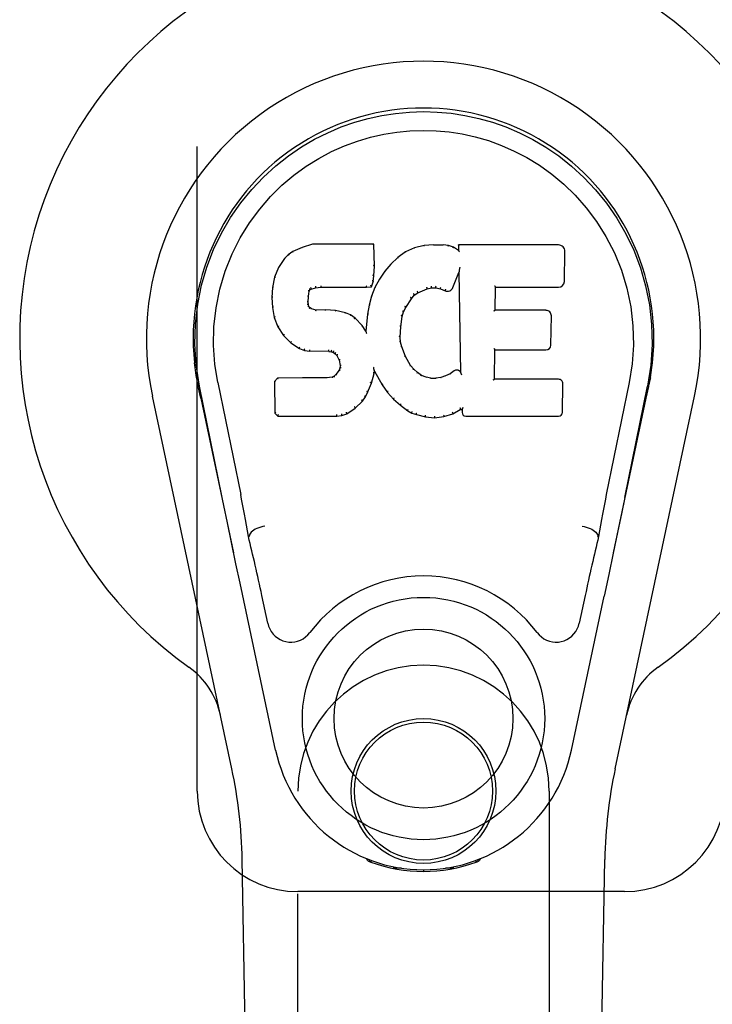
# Model space of a CAD drawing. Header units: inches. Extents: x 0 to 291, y 0 to 188.
# Tile 80 of 113: x 113.58 to 115.3, y 91.38 to 93.83. Entities that reach past the tile are written whole.
import ezdxf

# ---------------------------------------------------------------- set-up
doc = ezdxf.new("R2010")
doc.units = ezdxf.units.IN
doc.header["$LTSCALE"] = 16.018896
doc.header["$MEASUREMENT"] = 0
doc.linetypes.add('HIDDEN', pattern=[0.2, 0.1, -0.1])
doc.layers.add('RIGHT_OR_MAIN_DOOR_ASSEMBLY', color=7, linetype='CONTINUOUS')

msp = doc.modelspace()

# ---------------------------------------------------------------- linework, layer by layer
at = {"layer": 'RIGHT_OR_MAIN_DOOR_ASSEMBLY', "color": 8, "linetype": 'HIDDEN'}
for p, q in [((114.0189, 91.9117), (114.0189, 94.1617)), ((114.2689, 90.0542), (114.2689, 91.9117)), ((114.8939, 91.9117), (114.8939, 90.0542)), ((115.0814, 91.6617), (114.2689, 91.6617))]:
    msp.add_line(p, q, dxfattribs=at)
at = {"layer": 'RIGHT_OR_MAIN_DOOR_ASSEMBLY', "color": 7, "linetype": 'Continuous'}
for p, q in [((114.3053, 93.2712), (114.2796, 93.263)), ((114.4582, 93.2712), (114.3053, 93.2712)), ((114.3054, 93.2706), (114.3053, 93.2712)), ((114.4576, 93.2706), (114.4582, 93.2712)), ((114.4594, 93.2164), (114.4582, 93.2712)), ((114.6065, 93.2697), (114.5829, 93.2674)), ((114.6065, 93.2697), (114.6305, 93.2693)), ((114.6065, 93.2691), (114.6065, 93.2697)), ((114.6066, 93.2685), (114.6065, 93.2691)), ((114.6434, 93.2673), (114.6305, 93.2693)), ((114.6305, 93.2687), (114.6305, 93.2693)), ((114.9168, 93.2691), (114.6681, 93.2691)), ((114.6687, 93.2685), (114.6681, 93.2691)), ((114.6681, 93.2691), (114.6683, 93.2551)), ((114.2453, 93.2447), (114.2354, 93.2351)), ((114.2564, 93.2524), (114.2453, 93.2447)), ((114.2457, 93.2442), (114.2453, 93.2447)), ((114.2796, 93.263), (114.2564, 93.2524)), ((114.2568, 93.2518), (114.2564, 93.2524)), ((114.2798, 93.2624), (114.2796, 93.263)), ((114.5369, 93.252), (114.5172, 93.2377)), ((114.5593, 93.262), (114.5369, 93.252)), ((114.5372, 93.2515), (114.5369, 93.252)), ((114.5829, 93.2674), (114.5593, 93.262)), ((114.5595, 93.2614), (114.5593, 93.262)), ((114.583, 93.2668), (114.5829, 93.2674)), ((114.6432, 93.2667), (114.6434, 93.2673)), ((114.6562, 93.2631), (114.6434, 93.2673)), ((114.656, 93.2625), (114.6562, 93.2631)), ((114.6683, 93.2551), (114.6562, 93.2631)), ((114.6683, 93.2551), (114.6689, 93.254)), ((114.9316, 93.1784), (114.9329, 93.2527)), ((114.2354, 93.2351), (114.2207, 93.2133)), ((114.2359, 93.2347), (114.2354, 93.2351)), ((114.5001, 93.2214), (114.4849, 93.2036)), ((114.5172, 93.2377), (114.5001, 93.2214)), ((114.5006, 93.2209), (114.5001, 93.2214)), ((114.5176, 93.2372), (114.5172, 93.2377)), ((114.2207, 93.2133), (114.211, 93.1887)), ((114.2212, 93.213), (114.2207, 93.2133)), ((114.4581, 93.192), (114.4594, 93.2164)), ((114.4588, 93.2164), (114.4594, 93.2164)), ((114.4849, 93.2036), (114.4716, 93.1843)), ((114.4854, 93.2032), (114.4849, 93.2036)), ((114.6544, 93.1633), (114.6693, 93.2002)), ((114.6698, 93.203), (114.6693, 93.2002)), ((114.6693, 93.2002), (114.6736, 92.953)), ((114.67, 93.2049), (114.6699, 93.2044)), ((114.6701, 93.2056), (114.67, 93.2049)), ((114.6702, 93.2063), (114.6701, 93.2056)), ((114.6704, 93.2074), (114.6702, 93.2063)), ((114.6706, 93.2085), (114.6704, 93.2074)), ((114.6708, 93.2098), (114.6706, 93.2085)), ((114.6711, 93.2112), (114.6708, 93.2098)), ((114.6714, 93.213), (114.6711, 93.2112)), ((114.6716, 93.2142), (114.6714, 93.213)), ((114.211, 93.1887), (114.2059, 93.1636)), ((114.2115, 93.1885), (114.211, 93.1887)), ((114.452, 93.165), (114.4565, 93.1777)), ((114.4559, 93.1778), (114.4565, 93.1777)), ((114.4565, 93.1777), (114.4581, 93.192)), ((114.4575, 93.192), (114.4581, 93.192)), ((114.4716, 93.1843), (114.4605, 93.1636)), ((114.4721, 93.184), (114.4716, 93.1843)), ((114.2059, 93.1636), (114.2045, 93.1387)), ((114.2065, 93.1635), (114.2059, 93.1636)), ((114.2955, 93.1409), (114.2975, 93.154)), ((114.2969, 93.1541), (114.2975, 93.154)), ((114.2975, 93.154), (114.2991, 93.1573)), ((114.2987, 93.1576), (114.2991, 93.1573)), ((114.2991, 93.1573), (114.3017, 93.1594)), ((114.3014, 93.1599), (114.3017, 93.1594)), ((114.3017, 93.1594), (114.313, 93.1628)), ((114.3129, 93.1634), (114.313, 93.1628)), ((114.313, 93.1628), (114.3264, 93.1639)), ((114.3263, 93.1678), (114.3264, 93.1664)), ((114.3264, 93.1644), (114.3264, 93.1639)), ((114.3264, 93.1639), (114.4393, 93.1639)), ((114.4393, 93.1664), (114.4392, 93.1678)), ((114.4393, 93.1639), (114.452, 93.165)), ((114.4393, 93.1644), (114.4393, 93.1639)), ((114.4516, 93.1655), (114.452, 93.165)), ((114.4605, 93.1636), (114.4519, 93.1418)), ((114.4611, 93.1634), (114.4605, 93.1636)), ((114.5584, 93.1442), (114.5672, 93.1501)), ((114.5669, 93.1506), (114.5672, 93.1501)), ((114.5672, 93.1501), (114.5906, 93.1599)), ((114.5904, 93.1604), (114.5906, 93.1599)), ((114.5906, 93.1599), (114.6013, 93.1626)), ((114.6013, 93.1631), (114.6013, 93.1626)), ((114.6013, 93.1626), (114.6122, 93.1624)), ((114.6123, 93.163), (114.6122, 93.1624)), ((114.6122, 93.1624), (114.6236, 93.1598)), ((114.6238, 93.1603), (114.6236, 93.1598)), ((114.6236, 93.1598), (114.6353, 93.1553)), ((114.6355, 93.1558), (114.6353, 93.1553)), ((114.7592, 93.1066), (114.7602, 93.1638)), ((114.7596, 93.1644), (114.7602, 93.1638)), ((114.7602, 93.1638), (114.9168, 93.1638)), ((114.2051, 93.1387), (114.2045, 93.1387)), ((114.2045, 93.1387), (114.2057, 93.1137)), ((114.2941, 93.127), (114.2947, 93.127)), ((114.2947, 93.127), (114.2955, 93.1409)), ((114.2951, 93.121), (114.2947, 93.127)), ((114.2949, 93.141), (114.2955, 93.1409)), ((114.4519, 93.1418), (114.446, 93.1193)), ((114.4525, 93.1416), (114.4519, 93.1418)), ((114.5373, 93.1133), (114.5513, 93.1355)), ((114.5508, 93.1358), (114.5513, 93.1355)), ((114.5513, 93.1355), (114.5584, 93.1442)), ((114.558, 93.1446), (114.5584, 93.1442)), ((114.2063, 93.1137), (114.2057, 93.1137)), ((114.2057, 93.1137), (114.2103, 93.0888)), ((114.2945, 93.1209), (114.2951, 93.121)), ((114.2965, 93.1164), (114.2951, 93.121)), ((114.2959, 93.1161), (114.2965, 93.1164)), ((114.2992, 93.1127), (114.2965, 93.1164)), ((114.2987, 93.1122), (114.2992, 93.1127)), ((114.3029, 93.11), (114.2992, 93.1127)), ((114.3026, 93.1094), (114.3029, 93.11)), ((114.3144, 93.1067), (114.3029, 93.11)), ((114.3143, 93.1061), (114.3144, 93.1067)), ((114.3374, 93.1075), (114.3144, 93.1067)), ((114.3624, 93.1062), (114.3374, 93.1075)), ((114.3374, 93.1069), (114.3374, 93.1075)), ((114.3374, 93.1063), (114.3374, 93.1069)), ((114.3623, 93.1055), (114.3624, 93.1062)), ((114.3875, 93.1006), (114.3624, 93.1062)), ((114.3873, 93.1), (114.3875, 93.1006)), ((114.4, 93.095), (114.3875, 93.1006)), ((114.446, 93.1193), (114.4421, 93.0966)), ((114.4466, 93.1192), (114.446, 93.1193)), ((114.5283, 93.0915), (114.5319, 93.1026)), ((114.5313, 93.1029), (114.5319, 93.1026)), ((114.5319, 93.1026), (114.5373, 93.1133)), ((114.5368, 93.1136), (114.5373, 93.1133)), ((114.7586, 93.106), (114.7592, 93.1066)), ((114.8859, 93.1066), (114.7592, 93.1066)), ((114.2109, 93.0889), (114.2103, 93.0888)), ((114.2103, 93.0888), (114.2196, 93.0651)), ((114.3997, 93.0944), (114.4, 93.095)), ((114.4111, 93.0871), (114.4, 93.095)), ((114.4107, 93.0866), (114.4111, 93.0871)), ((114.4293, 93.0689), (114.4111, 93.0871)), ((114.4421, 93.0966), (114.4384, 93.0544)), ((114.4427, 93.0965), (114.4421, 93.0966)), ((114.5248, 93.0659), (114.5283, 93.0915)), ((114.5277, 93.0917), (114.5283, 93.0915)), ((114.8979, 93.0199), (114.8992, 93.093)), ((114.2202, 93.0653), (114.2196, 93.0651)), ((114.2196, 93.0651), (114.2336, 93.0437)), ((114.4288, 93.0685), (114.4293, 93.0689)), ((114.4384, 93.0544), (114.4293, 93.0689)), ((114.4389, 93.0525), (114.4384, 93.0544)), ((114.5236, 93.0399), (114.5248, 93.0659)), ((114.5242, 93.066), (114.5248, 93.0659)), ((114.2341, 93.0441), (114.2336, 93.0437)), ((114.2336, 93.0437), (114.2514, 93.0254)), ((114.2518, 93.0258), (114.2514, 93.0254)), ((114.2514, 93.0254), (114.2728, 93.0115)), ((114.523, 93.0399), (114.5236, 93.0399)), ((114.5246, 93.0277), (114.5236, 93.0399)), ((114.524, 93.0276), (114.5246, 93.0277)), ((114.5273, 93.0159), (114.5246, 93.0277)), ((114.273, 93.012), (114.2728, 93.0115)), ((114.2728, 93.0115), (114.2854, 93.0069)), ((114.2856, 93.0074), (114.2854, 93.0069)), ((114.2854, 93.0069), (114.2984, 93.0047)), ((114.2984, 93.0053), (114.2984, 93.0047)), ((114.3461, 93.0042), (114.2984, 93.0047)), ((114.3462, 93.0048), (114.3461, 93.0042)), ((114.3461, 93.0042), (114.3525, 93.0036)), ((114.3526, 93.0042), (114.3525, 93.0036)), ((114.3525, 93.0036), (114.3576, 93.0019)), ((114.3579, 93.0024), (114.3576, 93.0019)), ((114.3576, 93.0019), (114.3621, 92.9986)), ((114.3625, 92.999), (114.3621, 92.9986)), ((114.5267, 93.0157), (114.5273, 93.0159)), ((114.5367, 92.9919), (114.5273, 93.0159)), ((114.7575, 92.935), (114.7587, 93.008)), ((114.7582, 93.0086), (114.7587, 93.008)), ((114.7587, 93.008), (114.8859, 93.008)), ((114.3621, 92.9986), (114.366, 92.994)), ((114.3665, 92.9943), (114.366, 92.994)), ((114.366, 92.994), (114.3719, 92.9823)), ((114.3724, 92.9824), (114.3719, 92.9823)), ((114.3719, 92.9823), (114.3742, 92.969)), ((114.5361, 92.9916), (114.5367, 92.9919)), ((114.5491, 92.9695), (114.5367, 92.9919)), ((114.3719, 92.9579), (114.3637, 92.9469)), ((114.3737, 92.9631), (114.3719, 92.9579)), ((114.3724, 92.9576), (114.3719, 92.9579)), ((114.3742, 92.969), (114.3737, 92.9631)), ((114.3743, 92.963), (114.3737, 92.9631)), ((114.3748, 92.969), (114.3742, 92.969)), ((114.4575, 92.9641), (114.4573, 92.9651)), ((114.4577, 92.9634), (114.4575, 92.9641)), ((114.4578, 92.9627), (114.4577, 92.9634)), ((114.458, 92.9621), (114.4578, 92.9627)), ((114.4581, 92.9615), (114.458, 92.9621)), ((114.4582, 92.9609), (114.4581, 92.9615)), ((114.4583, 92.9601), (114.4582, 92.9609)), ((114.4586, 92.9493), (114.4592, 92.9553)), ((114.4592, 92.9553), (114.4587, 92.9572)), ((114.4592, 92.9553), (114.4783, 92.9213)), ((114.5486, 92.9692), (114.5491, 92.9695)), ((114.557, 92.9602), (114.5491, 92.9695)), ((114.5565, 92.9598), (114.557, 92.9602)), ((114.5663, 92.9518), (114.557, 92.9602)), ((114.5659, 92.9513), (114.5663, 92.9518)), ((114.5765, 92.9449), (114.5663, 92.9518)), ((114.658, 92.9559), (114.6476, 92.9487)), ((114.6583, 92.9554), (114.658, 92.9559)), ((114.6736, 92.953), (114.6736, 92.9529)), ((114.6742, 92.9509), (114.6736, 92.9529)), ((114.0174, 92.9388), (114.0188, 92.9317)), ((114.0202, 92.9237), (114.0196, 92.9267)), ((114.0699, 92.9274), (114.1269, 92.6484)), ((114.2186, 92.9381), (114.2106, 92.93)), ((114.2112, 92.9298), (114.2106, 92.93)), ((114.2106, 92.93), (114.212, 92.8507)), ((114.2803, 92.9387), (114.2186, 92.9381)), ((114.2189, 92.9375), (114.2186, 92.9381)), ((114.341, 92.939), (114.2803, 92.9387)), ((114.2803, 92.938), (114.2803, 92.9387)), ((114.2803, 92.938), (114.2804, 92.9375)), ((114.3547, 92.9401), (114.341, 92.939)), ((114.341, 92.9383), (114.341, 92.939)), ((114.341, 92.9383), (114.3411, 92.9378)), ((114.3591, 92.9425), (114.3547, 92.9401)), ((114.3548, 92.9394), (114.3547, 92.9401)), ((114.3637, 92.9469), (114.3591, 92.9425)), ((114.3595, 92.942), (114.3591, 92.9425)), ((114.3641, 92.9465), (114.3637, 92.9469)), ((114.4425, 92.9026), (114.4518, 92.9254)), ((114.4512, 92.9256), (114.4518, 92.9254)), ((114.4518, 92.9254), (114.4586, 92.9493)), ((114.4581, 92.9494), (114.4586, 92.9493)), ((114.5762, 92.9444), (114.5765, 92.9449)), ((114.5877, 92.9405), (114.5765, 92.9449)), ((114.5875, 92.9399), (114.5877, 92.9405)), ((114.5998, 92.9383), (114.5877, 92.9405)), ((114.5998, 92.9383), (114.6122, 92.9378)), ((114.5998, 92.9377), (114.5998, 92.9383)), ((114.6243, 92.9397), (114.6122, 92.9378)), ((114.6123, 92.9372), (114.6122, 92.9378)), ((114.6124, 92.9366), (114.6123, 92.9372)), ((114.6363, 92.9435), (114.6243, 92.9397)), ((114.6245, 92.939), (114.6243, 92.9397)), ((114.6476, 92.9487), (114.6363, 92.9435)), ((114.6365, 92.9429), (114.6363, 92.9435)), ((114.6479, 92.9482), (114.6476, 92.9487)), ((114.6763, 92.9454), (114.6756, 92.9476)), ((114.7568, 92.9344), (114.7575, 92.935)), ((114.9174, 92.935), (114.7575, 92.935)), ((115.0929, 92.9274), (115.0359, 92.6484)), ((115.1425, 92.9229), (115.143, 92.9255)), ((115.143, 92.9255), (115.1445, 92.9339)), ((115.1454, 92.9389), (115.144, 92.9317)), ((115.1445, 92.9339), (115.1455, 92.9389)), ((114.0208, 92.9206), (114.0202, 92.9237)), ((114.0214, 92.9174), (114.0208, 92.9206)), ((114.0275, 92.8882), (114.0214, 92.9174)), ((114.0809, 92.6413), (114.0244, 92.9182)), ((114.4368, 92.8914), (114.4425, 92.9026)), ((114.442, 92.9028), (114.4425, 92.9026)), ((114.4788, 92.9216), (114.4783, 92.9213)), ((114.4783, 92.9213), (114.4915, 92.9025)), ((114.492, 92.9029), (114.4915, 92.9025)), ((114.4915, 92.9025), (114.5068, 92.8856)), ((114.9266, 92.8523), (114.9278, 92.9244)), ((115.0819, 92.6413), (115.1384, 92.9182)), ((115.1353, 92.8882), (115.1414, 92.9174)), ((115.1414, 92.9174), (115.1419, 92.9202)), ((115.1419, 92.9202), (115.1425, 92.9229)), ((114.1049, 91.9672), (113.9076, 92.8931)), ((114.0275, 92.8882), (114.1094, 92.5039)), ((114.4115, 92.8635), (114.4294, 92.8808)), ((114.429, 92.8812), (114.4294, 92.8808)), ((114.4294, 92.8808), (114.4368, 92.8914)), ((114.4363, 92.8917), (114.4368, 92.8914)), ((114.5072, 92.886), (114.5068, 92.8856)), ((114.5068, 92.8856), (114.5239, 92.8705)), ((115.0534, 92.5039), (115.1353, 92.8882)), ((115.0579, 91.9672), (115.2552, 92.8931)), ((114.3907, 92.8493), (114.4115, 92.8635)), ((114.4112, 92.864), (114.4115, 92.8635)), ((114.5242, 92.8709), (114.5239, 92.8705)), ((114.5239, 92.8705), (114.5421, 92.8565)), ((114.5424, 92.857), (114.5421, 92.8565)), ((114.5421, 92.8565), (114.5526, 92.8512)), ((114.6541, 92.8493), (114.6727, 92.8604)), ((114.6726, 92.861), (114.6727, 92.8604)), ((114.6727, 92.8604), (114.6771, 92.8604)), ((114.6776, 92.861), (114.6771, 92.8604)), ((114.6771, 92.8604), (114.6772, 92.8523)), ((114.2126, 92.851), (114.212, 92.8507)), ((114.212, 92.8507), (114.2196, 92.8433)), ((114.2198, 92.8439), (114.2196, 92.8433)), ((114.2196, 92.8433), (114.3658, 92.8433)), ((114.3657, 92.8459), (114.3656, 92.8473)), ((114.3657, 92.8439), (114.3658, 92.8433)), ((114.3658, 92.8433), (114.3785, 92.845)), ((114.3784, 92.8456), (114.3785, 92.845)), ((114.3785, 92.845), (114.3907, 92.8493)), ((114.3905, 92.8498), (114.3907, 92.8493)), ((114.5529, 92.8517), (114.5526, 92.8512)), ((114.5526, 92.8512), (114.5637, 92.8474)), ((114.5638, 92.8479), (114.5637, 92.8474)), ((114.5637, 92.8474), (114.586, 92.8418)), ((114.5861, 92.8423), (114.586, 92.8418)), ((114.586, 92.8418), (114.6088, 92.8392)), ((114.6088, 92.8431), (114.6088, 92.8397)), ((114.6088, 92.8392), (114.6319, 92.8424)), ((114.6088, 92.8397), (114.6088, 92.8392)), ((114.6318, 92.8429), (114.6319, 92.8424)), ((114.6319, 92.8424), (114.6541, 92.8493)), ((114.6539, 92.8498), (114.6541, 92.8493)), ((114.6863, 92.8433), (114.9174, 92.8433)), ((115.0819, 92.6412), (115.0735, 92.6006)), ((115.0735, 92.6006), (115.0639, 92.5541)), ((114.1041, 92.5291), (114.0939, 92.578)), ((114.148, 92.5446), (114.1459, 92.5442)), ((114.148, 92.5449), (114.148, 92.5446)), ((115.0148, 92.5446), (115.0148, 92.5449)), ((115.0148, 92.5446), (115.0169, 92.5442)), ((115.0639, 92.5541), (115.0532, 92.5033)), ((114.1151, 92.4768), (114.1041, 92.5291)), ((115.0532, 92.5033), (115.042, 92.45)), ((114.1254, 92.4282), (114.1151, 92.4768)), ((115.042, 92.45), (115.0306, 92.3962)), ((114.2137, 92.0135), (114.1254, 92.4282)), ((114.1941, 92.3287), (114.1794, 92.3978)), ((114.9491, 92.0135), (115.0306, 92.3962)), ((114.9834, 92.3978), (114.9687, 92.3287)), ((114.2029, 87.6023), (114.1306, 91.7416)), ((114.4427, 91.7383), (114.4399, 91.7439)), ((114.4462, 91.7414), (114.4461, 91.7368)), ((114.4498, 91.7383), (114.4501, 91.7353)), ((114.7127, 91.7353), (114.713, 91.7382)), ((114.7166, 91.7414), (114.7167, 91.7368)), ((114.7229, 91.7439), (114.7201, 91.7383)), ((114.9599, 87.6023), (115.0322, 91.7416)), ((114.5267, 91.7202), (114.5058, 91.7198)), ((114.5814, 91.7159), (114.5814, 91.7119)), ((114.657, 91.7198), (114.6361, 91.7202))]:
    msp.add_line(p, q, dxfattribs=at)
for points in [[(114.0244, 92.9181), (114.0162, 92.9708), (114.013, 93.0225), (114.0144, 93.0728), (114.02, 93.1215), (114.0296, 93.1687), (114.0429, 93.2141), (114.0595, 93.2573), (114.0792, 93.2983), (114.1018, 93.3371), (114.1269, 93.3734), (114.1543, 93.4071), (114.1835, 93.4379), (114.2141, 93.4658), (114.2457, 93.4907), (114.2779, 93.5126), (114.3106, 93.5317), (114.3434, 93.5481), (114.3766, 93.5622), (114.4103, 93.574), (114.4442, 93.5835), (114.4781, 93.5909), (114.5121, 93.5961), (114.5467, 93.5993), (114.5814, 93.6004)], [(114.5814, 93.6004), (114.6157, 93.5993), (114.65, 93.5962), (114.6844, 93.591), (114.7186, 93.5836), (114.7525, 93.574), (114.7861, 93.5622), (114.8197, 93.548), (114.8529, 93.5313), (114.8855, 93.5122), (114.9176, 93.4903), (114.9495, 93.4651), (114.9803, 93.4369), (115.0093, 93.4061), (115.0366, 93.3725), (115.0617, 93.336), (115.0842, 93.297), (115.104, 93.2557), (115.1205, 93.2123), (115.1335, 93.1673), (115.1429, 93.1205), (115.1485, 93.0718), (115.1498, 93.0216), (115.1465, 92.9702), (115.1384, 92.9181)], [(114.0699, 92.9274), (114.0627, 92.9731), (114.0595, 93.0192), (114.0605, 93.0659), (114.0657, 93.1126), (114.0752, 93.1589), (114.0886, 93.2039), (114.1057, 93.2466), (114.1259, 93.2869), (114.1489, 93.3241), (114.1741, 93.3583), (114.201, 93.3893), (114.2294, 93.4173), (114.259, 93.4424), (114.2896, 93.4646), (114.3209, 93.4842), (114.3527, 93.5011), (114.3848, 93.5154), (114.4172, 93.5273), (114.4498, 93.537), (114.4825, 93.5444), (114.5151, 93.5496), (114.5477, 93.5527), (114.5803, 93.5538), (114.6128, 93.5529), (114.6453, 93.5499), (114.6777, 93.5449), (114.7102, 93.5377), (114.7427, 93.5283), (114.775, 93.5166), (114.807, 93.5025), (114.8386, 93.4861), (114.8697, 93.467), (114.9003, 93.4451), (114.9301, 93.4202), (114.9588, 93.3925), (114.986, 93.3616), (115.0116, 93.3275), (115.035, 93.2902), (115.0558, 93.2496), (115.0734, 93.2064), (115.087, 93.1615), (115.0967, 93.1151)], [(114.3054, 93.2706), (114.3055, 93.2706), (114.3055, 93.2705), (114.3056, 93.2704), (114.3056, 93.2703), (114.3057, 93.2702), (114.3057, 93.27)], [(114.4571, 93.2706), (114.4569, 93.2706), (114.4567, 93.2705), (114.4564, 93.2704), (114.4562, 93.2703), (114.456, 93.2702), (114.4557, 93.27)], [(114.6303, 93.2681), (114.6303, 93.2682), (114.6303, 93.2684), (114.6304, 93.2685), (114.6304, 93.2686), (114.6304, 93.2686), (114.6305, 93.2687)], [(114.6707, 93.2679), (114.6704, 93.2681), (114.6702, 93.2682), (114.6699, 93.2683), (114.6697, 93.2684), (114.6695, 93.2685), (114.6693, 93.2685)], [(114.2458, 93.2442), (114.2459, 93.2442), (114.2461, 93.2443), (114.2462, 93.2443), (114.2464, 93.2443), (114.2467, 93.2442), (114.247, 93.244)], [(114.2568, 93.2518), (114.2569, 93.2519), (114.257, 93.2519), (114.2571, 93.2518), (114.2573, 93.2518), (114.2575, 93.2517), (114.2577, 93.2515)], [(114.2798, 93.2624), (114.2799, 93.2624), (114.28, 93.2624), (114.2801, 93.2623), (114.2802, 93.2622), (114.2804, 93.2621), (114.2805, 93.2619)], [(114.5381, 93.2512), (114.5379, 93.2513), (114.5377, 93.2515), (114.5376, 93.2515), (114.5374, 93.2515), (114.5373, 93.2515), (114.5371, 93.2515)], [(114.5601, 93.2609), (114.56, 93.2611), (114.5599, 93.2612), (114.5598, 93.2613), (114.5597, 93.2613), (114.5596, 93.2614), (114.5595, 93.2614)], [(114.5834, 93.2662), (114.5833, 93.2664), (114.5832, 93.2665), (114.5832, 93.2666), (114.5831, 93.2667), (114.5831, 93.2667), (114.583, 93.2668)], [(114.6428, 93.2661), (114.6428, 93.2663), (114.6429, 93.2664), (114.643, 93.2665), (114.6431, 93.2666), (114.6431, 93.2667), (114.6432, 93.2667)], [(114.6551, 93.2621), (114.6553, 93.2622), (114.6554, 93.2624), (114.6555, 93.2624), (114.6557, 93.2625), (114.6558, 93.2625), (114.6559, 93.2625)], [(114.671, 93.2516), (114.6707, 93.2521), (114.6704, 93.2525), (114.6701, 93.2529), (114.6698, 93.2532), (114.6696, 93.2535), (114.6694, 93.2537)], [(114.2359, 93.2348), (114.2361, 93.2349), (114.2363, 93.235), (114.2365, 93.235), (114.2368, 93.235), (114.2371, 93.2349), (114.2374, 93.2348)], [(114.502, 93.2209), (114.5017, 93.2211), (114.5014, 93.2211), (114.5012, 93.2212), (114.5009, 93.2211), (114.5007, 93.221), (114.5005, 93.2209)], [(114.5189, 93.2371), (114.5186, 93.2373), (114.5183, 93.2373), (114.5181, 93.2374), (114.5179, 93.2374), (114.5177, 93.2373), (114.5176, 93.2372)], [(114.2213, 93.2131), (114.2214, 93.2133), (114.2217, 93.2134), (114.2219, 93.2135), (114.2223, 93.2135), (114.2226, 93.2135), (114.2229, 93.2135)], [(114.4588, 93.2164), (114.4588, 93.2168), (114.4585, 93.2171), (114.4582, 93.2174), (114.4578, 93.2176), (114.4574, 93.2178), (114.4569, 93.2178)], [(114.487, 93.2034), (114.4867, 93.2035), (114.4864, 93.2035), (114.4861, 93.2035), (114.4858, 93.2035), (114.4856, 93.2034), (114.4854, 93.2032)], [(114.6699, 93.2039), (114.6698, 93.2036), (114.6698, 93.2034), (114.6698, 93.2033)], [(114.6699, 93.2044), (114.6699, 93.2042), (114.6699, 93.204), (114.6699, 93.2039)], [(114.2116, 93.1885), (114.2117, 93.1888), (114.212, 93.189), (114.2123, 93.1892), (114.2126, 93.1893), (114.213, 93.1893), (114.2134, 93.1893)], [(114.4559, 93.1779), (114.4559, 93.1783), (114.4557, 93.1787), (114.4554, 93.179), (114.455, 93.1793), (114.4545, 93.1795), (114.454, 93.1796)], [(114.4575, 93.192), (114.4574, 93.1924), (114.4572, 93.1928), (114.4569, 93.1931), (114.4565, 93.1933), (114.456, 93.1935), (114.4555, 93.1935)], [(114.4738, 93.1843), (114.4735, 93.1844), (114.4731, 93.1844), (114.4728, 93.1844), (114.4726, 93.1843), (114.4723, 93.1842), (114.4721, 93.184)], [(114.2065, 93.1636), (114.2067, 93.1639), (114.2069, 93.1642), (114.2072, 93.1644), (114.2076, 93.1645), (114.208, 93.1646), (114.2085, 93.1646)], [(114.295, 93.1561), (114.2955, 93.156), (114.296, 93.1557), (114.2964, 93.1554), (114.2967, 93.1551), (114.2969, 93.1547), (114.2969, 93.1543)], [(114.2971, 93.1602), (114.2976, 93.16), (114.2981, 93.1596), (114.2984, 93.1591), (114.2987, 93.1587), (114.2988, 93.1582), (114.2987, 93.1578)], [(114.3005, 93.1631), (114.3008, 93.1627), (114.3011, 93.1623), (114.3013, 93.1618), (114.3015, 93.1614), (114.3016, 93.1609), (114.3016, 93.1605), (114.3016, 93.1602), (114.3015, 93.16)], [(114.3126, 93.1667), (114.3127, 93.1663), (114.3128, 93.1658), (114.3129, 93.1653), (114.313, 93.1648), (114.3131, 93.1643), (114.3131, 93.1638), (114.313, 93.1635), (114.3129, 93.1634)], [(114.3264, 93.1664), (114.3264, 93.1659), (114.3264, 93.1654), (114.3264, 93.165), (114.3264, 93.1647), (114.3264, 93.1645), (114.3264, 93.1644)], [(114.4393, 93.1644), (114.4393, 93.1645), (114.4393, 93.1647), (114.4393, 93.165), (114.4393, 93.1654), (114.4393, 93.1659), (114.4393, 93.1664)], [(114.4517, 93.1658), (114.4517, 93.1661), (114.4516, 93.1664), (114.4515, 93.1668), (114.4514, 93.1672), (114.4511, 93.1676), (114.4508, 93.168), (114.4505, 93.1684), (114.4501, 93.1687)], [(114.4629, 93.1639), (114.4625, 93.1639), (114.4621, 93.1639), (114.4618, 93.1639), (114.4615, 93.1638), (114.4612, 93.1636), (114.4611, 93.1633)], [(114.5581, 93.1447), (114.5582, 93.1449), (114.5582, 93.1453), (114.5581, 93.1456), (114.558, 93.146), (114.5578, 93.1464), (114.5574, 93.1468), (114.5571, 93.1472), (114.5567, 93.1474)], [(114.5669, 93.1507), (114.5671, 93.1509), (114.5671, 93.1512), (114.5671, 93.1515), (114.567, 93.152), (114.5668, 93.1525), (114.5666, 93.1529), (114.5663, 93.1534), (114.5659, 93.1538)], [(114.5904, 93.1604), (114.5905, 93.1605), (114.5906, 93.1608), (114.5906, 93.1612), (114.5905, 93.1616), (114.5904, 93.1621), (114.5902, 93.1627), (114.59, 93.1632), (114.5898, 93.1637)], [(114.6013, 93.1631), (114.6013, 93.1632), (114.6013, 93.1635), (114.6014, 93.1638), (114.6013, 93.1643), (114.6013, 93.1648), (114.6012, 93.1654), (114.6011, 93.166), (114.601, 93.1665)], [(114.6123, 93.163), (114.6122, 93.1631), (114.6122, 93.1633), (114.6122, 93.1637), (114.6122, 93.1641), (114.6123, 93.1647), (114.6123, 93.1653), (114.6124, 93.1658), (114.6125, 93.1663)], [(114.6238, 93.1603), (114.6237, 93.1604), (114.6236, 93.1607), (114.6236, 93.1611), (114.6236, 93.1615), (114.6238, 93.162), (114.6239, 93.1626), (114.6241, 93.1631), (114.6244, 93.1636)], [(114.6362, 93.159), (114.636, 93.1586), (114.6357, 93.1581), (114.6355, 93.1576), (114.6353, 93.1571), (114.6353, 93.1566), (114.6353, 93.1562), (114.6353, 93.1559), (114.6355, 93.1558)], [(114.7577, 93.1677), (114.7579, 93.1675), (114.7582, 93.1673), (114.7584, 93.1671), (114.7586, 93.1668), (114.7588, 93.1666), (114.759, 93.1663)], [(114.759, 93.1663), (114.7592, 93.1661), (114.7593, 93.1658), (114.7595, 93.1656), (114.7595, 93.1653), (114.7596, 93.1651), (114.7596, 93.1649)], [(114.2051, 93.1387), (114.2052, 93.1391), (114.2054, 93.1394), (114.2057, 93.1396), (114.2061, 93.1398), (114.2066, 93.14), (114.2071, 93.14)], [(114.2921, 93.1283), (114.2926, 93.1283), (114.293, 93.1281), (114.2934, 93.1279), (114.2937, 93.1277), (114.294, 93.1273), (114.294, 93.1269)], [(114.2925, 93.1219), (114.293, 93.1219), (114.2934, 93.1219), (114.2937, 93.1217), (114.2941, 93.1215), (114.2943, 93.1213), (114.2944, 93.121)], [(114.293, 93.1425), (114.2935, 93.1425), (114.2939, 93.1423), (114.2943, 93.1421), (114.2947, 93.1417), (114.2949, 93.1414), (114.2949, 93.1409)], [(114.4544, 93.1423), (114.454, 93.1424), (114.4536, 93.1423), (114.4532, 93.1422), (114.4529, 93.1421), (114.4527, 93.1418), (114.4525, 93.1415)], [(114.5508, 93.1358), (114.5509, 93.1361), (114.5509, 93.1365), (114.5508, 93.1368), (114.5506, 93.1372), (114.5504, 93.1375), (114.55, 93.1379), (114.5496, 93.1381), (114.5492, 93.1383)], [(114.2063, 93.1138), (114.2064, 93.1141), (114.2066, 93.1145), (114.2069, 93.1148), (114.2073, 93.1151), (114.2078, 93.1152), (114.2083, 93.1153)], [(114.2942, 93.1166), (114.2945, 93.1166), (114.2948, 93.1167), (114.2952, 93.1166), (114.2954, 93.1165), (114.2957, 93.1164), (114.2958, 93.1162)], [(114.2973, 93.1122), (114.2976, 93.1123), (114.2978, 93.1124), (114.2981, 93.1124), (114.2983, 93.1124), (114.2985, 93.1124), (114.2987, 93.1123)], [(114.3017, 93.109), (114.3019, 93.1091), (114.302, 93.1093), (114.3022, 93.1093), (114.3023, 93.1094), (114.3024, 93.1094), (114.3025, 93.1094)], [(114.314, 93.1055), (114.3141, 93.1057), (114.3141, 93.1058), (114.3142, 93.1059), (114.3142, 93.106), (114.3142, 93.1061), (114.3143, 93.1061)], [(114.3621, 93.105), (114.3621, 93.1051), (114.3622, 93.1053), (114.3622, 93.1054), (114.3623, 93.1055), (114.3623, 93.1055), (114.3623, 93.1055)], [(114.3867, 93.0995), (114.3868, 93.0997), (114.387, 93.0999), (114.3871, 93.0999), (114.3871, 93.1), (114.3872, 93.1), (114.3873, 93.1)], [(114.4446, 93.0976), (114.4442, 93.0976), (114.4437, 93.0975), (114.4433, 93.0973), (114.443, 93.0971), (114.4428, 93.0968), (114.4427, 93.0964)], [(114.4485, 93.1201), (114.448, 93.1201), (114.4476, 93.1201), (114.4473, 93.1199), (114.4469, 93.1197), (114.4467, 93.1195), (114.4465, 93.1191)], [(114.5313, 93.1029), (114.5314, 93.1033), (114.5312, 93.1038), (114.5309, 93.1042), (114.5305, 93.1045), (114.53, 93.1048), (114.5295, 93.105)], [(114.5369, 93.1137), (114.5369, 93.1141), (114.5368, 93.1145), (114.5366, 93.115), (114.5362, 93.1154), (114.5357, 93.1157), (114.5351, 93.116)], [(114.7566, 93.1053), (114.7568, 93.1055), (114.7571, 93.1057), (114.7573, 93.1058), (114.7576, 93.1058), (114.7578, 93.1059), (114.758, 93.1059)], [(115.0967, 93.1151), (115.1021, 93.0677), (115.1033, 93.0201), (115.1002, 92.9734), (115.0929, 92.9274)], [(114.2109, 93.089), (114.2109, 93.0894), (114.2111, 93.0898), (114.2114, 93.0902), (114.2118, 93.0905), (114.2123, 93.0907), (114.2128, 93.0908)], [(114.3988, 93.0941), (114.399, 93.0943), (114.3992, 93.0944), (114.3993, 93.0944), (114.3995, 93.0945), (114.3996, 93.0945), (114.3997, 93.0944)], [(114.4094, 93.0865), (114.4097, 93.0866), (114.4099, 93.0867), (114.4101, 93.0867), (114.4103, 93.0868), (114.4105, 93.0867), (114.4106, 93.0866)], [(114.5278, 93.0917), (114.5277, 93.0921), (114.5275, 93.0925), (114.5272, 93.0928), (114.5268, 93.0931), (114.5263, 93.0933), (114.5258, 93.0935)], [(114.2201, 93.0654), (114.2201, 93.0658), (114.2202, 93.0663), (114.2205, 93.0667), (114.2209, 93.0671), (114.2214, 93.0674), (114.2219, 93.0676)], [(114.4273, 93.0686), (114.4275, 93.0687), (114.4278, 93.0688), (114.4281, 93.0688), (114.4283, 93.0687), (114.4285, 93.0687), (114.4287, 93.0685)], [(114.4403, 93.0479), (114.4398, 93.0498), (114.4396, 93.0507), (114.4394, 93.0514), (114.4392, 93.052), (114.439, 93.0524)], [(114.5242, 93.066), (114.5241, 93.0664), (114.5239, 93.0667), (114.5236, 93.0671), (114.5232, 93.0673), (114.5227, 93.0675), (114.5222, 93.0675)], [(114.2341, 93.0441), (114.234, 93.0444), (114.2339, 93.0447), (114.234, 93.0451), (114.2342, 93.0455), (114.2345, 93.0458), (114.2348, 93.0462), (114.2352, 93.0464), (114.2357, 93.0467)], [(114.2517, 93.0259), (114.2516, 93.0261), (114.2515, 93.0265), (114.2516, 93.0268), (114.2517, 93.0272), (114.252, 93.0277), (114.2523, 93.0281), (114.2526, 93.0284), (114.253, 93.0288)], [(114.523, 93.0399), (114.5229, 93.0403), (114.5227, 93.0406), (114.5224, 93.0408), (114.522, 93.041), (114.5215, 93.0412), (114.5211, 93.0412)], [(114.524, 93.0277), (114.5239, 93.028), (114.5236, 93.0283), (114.5233, 93.0285), (114.523, 93.0286), (114.5225, 93.0287), (114.5221, 93.0287)], [(114.273, 93.0121), (114.2729, 93.0122), (114.2728, 93.0125), (114.2728, 93.0129), (114.2729, 93.0134), (114.2731, 93.0139), (114.2733, 93.0143), (114.2736, 93.0148), (114.2739, 93.0152)], [(114.2855, 93.0074), (114.2854, 93.0076), (114.2854, 93.0078), (114.2854, 93.0082), (114.2854, 93.0086), (114.2855, 93.0092), (114.2857, 93.0097), (114.2859, 93.0103), (114.2861, 93.0107)], [(114.2984, 93.0053), (114.2984, 93.0054), (114.2983, 93.0056), (114.2983, 93.0059), (114.2984, 93.0064), (114.2984, 93.0069), (114.2984, 93.0075), (114.2985, 93.0081), (114.2986, 93.0086)], [(114.3462, 93.0048), (114.3461, 93.0049), (114.3461, 93.0051), (114.3461, 93.0055), (114.3461, 93.0059), (114.3462, 93.0065), (114.3462, 93.0071), (114.3462, 93.0076), (114.3463, 93.0082)], [(114.3527, 93.0042), (114.3526, 93.0043), (114.3525, 93.0045), (114.3525, 93.0049), (114.3525, 93.0054), (114.3526, 93.0059), (114.3527, 93.0065), (114.3529, 93.007), (114.3531, 93.0075)], [(114.3578, 93.0025), (114.3577, 93.0027), (114.3576, 93.003), (114.3577, 93.0034), (114.3578, 93.0038), (114.3579, 93.0043), (114.3582, 93.0048), (114.3585, 93.0052), (114.3588, 93.0056)], [(114.3625, 92.999), (114.3623, 92.9993), (114.3623, 92.9997), (114.3623, 93.0001), (114.3625, 93.0004), (114.3627, 93.0008), (114.363, 93.0012), (114.3634, 93.0016), (114.3638, 93.0018)], [(114.5266, 93.0158), (114.5265, 93.016), (114.5262, 93.0162), (114.5259, 93.0164), (114.5256, 93.0165), (114.5252, 93.0165), (114.5248, 93.0165)], [(114.7562, 93.012), (114.7565, 93.0118), (114.7567, 93.0115), (114.757, 93.0113), (114.7572, 93.0111), (114.7574, 93.0108), (114.7576, 93.0106)], [(114.7576, 93.0106), (114.7577, 93.0103), (114.7579, 93.0101), (114.758, 93.0098), (114.7581, 93.0096), (114.7581, 93.0094), (114.7581, 93.0092)], [(114.0173, 92.9389), (114.0162, 92.9452), (114.0152, 92.9515), (114.0143, 92.9578), (114.0134, 92.964), (114.0126, 92.9702), (114.0119, 92.9763)], [(114.3664, 92.9944), (114.3664, 92.9948), (114.3664, 92.9953), (114.3667, 92.9957), (114.3671, 92.9961), (114.3676, 92.9965), (114.3681, 92.9968)], [(114.3724, 92.9826), (114.3724, 92.983), (114.3726, 92.9834), (114.3729, 92.9837), (114.3733, 92.984), (114.3738, 92.9843), (114.3743, 92.9844)], [(114.5361, 92.9917), (114.5359, 92.9919), (114.5357, 92.992), (114.5354, 92.9922), (114.5351, 92.9922), (114.5347, 92.9922), (114.5343, 92.9921)], [(115.1454, 92.9389), (115.1465, 92.9453), (115.1476, 92.9516), (115.1486, 92.9579), (115.1494, 92.9642), (115.1502, 92.9703), (115.1509, 92.9763)], [(114.3725, 92.9577), (114.3727, 92.9579), (114.3729, 92.958), (114.3732, 92.9581), (114.3735, 92.9581), (114.3738, 92.9581), (114.3742, 92.9581)], [(114.3744, 92.9631), (114.3745, 92.9634), (114.3748, 92.9636), (114.3751, 92.9638), (114.3754, 92.9639), (114.3758, 92.964), (114.3763, 92.964)], [(114.3748, 92.9691), (114.3749, 92.9695), (114.3752, 92.9698), (114.3755, 92.9701), (114.3759, 92.9703), (114.3763, 92.9704), (114.3768, 92.9705)], [(114.4581, 92.9495), (114.458, 92.9499), (114.4578, 92.9503), (114.4575, 92.9506), (114.4571, 92.9509), (114.4566, 92.9511), (114.4561, 92.9512)], [(114.4586, 92.959), (114.4585, 92.9593), (114.4585, 92.9595), (114.4583, 92.9601)], [(114.4587, 92.9574), (114.4587, 92.9575), (114.4587, 92.9577), (114.4587, 92.9579), (114.4587, 92.958), (114.4587, 92.9583), (114.4586, 92.9585), (114.4586, 92.9588), (114.4586, 92.959)], [(114.547, 92.9694), (114.5473, 92.9695), (114.5476, 92.9695), (114.5479, 92.9695), (114.5481, 92.9695), (114.5483, 92.9694), (114.5485, 92.9692)], [(114.5551, 92.9598), (114.5554, 92.9599), (114.5557, 92.9599), (114.5559, 92.96), (114.5561, 92.96), (114.5564, 92.9599), (114.5566, 92.9597)], [(114.5647, 92.9512), (114.565, 92.9513), (114.5653, 92.9514), (114.5655, 92.9514), (114.5656, 92.9514), (114.5658, 92.9514), (114.566, 92.9513)], [(114.6735, 92.9531), (114.6728, 92.954), (114.6722, 92.9547), (114.6715, 92.9554), (114.6707, 92.956), (114.67, 92.9565), (114.6692, 92.9569), (114.6684, 92.9573), (114.6676, 92.9575), (114.6668, 92.9578), (114.666, 92.9579), (114.6652, 92.958), (114.6644, 92.958)], [(114.6756, 92.9476), (114.6753, 92.9485), (114.6749, 92.9494), (114.6747, 92.95), (114.6744, 92.9505)], [(114.0196, 92.9267), (114.0176, 92.9375), (114.0173, 92.9389)], [(114.2115, 92.93), (114.2117, 92.9302), (114.212, 92.9303), (114.2122, 92.9304), (114.2126, 92.9304), (114.2129, 92.9304), (114.2132, 92.9303)], [(114.219, 92.9375), (114.2191, 92.9374), (114.2192, 92.9374), (114.2193, 92.9373), (114.2194, 92.9372), (114.2195, 92.9371), (114.2197, 92.9369)], [(114.3548, 92.9394), (114.3549, 92.9394), (114.355, 92.9394), (114.3551, 92.9393), (114.3552, 92.9392), (114.3553, 92.9391), (114.3554, 92.9389)], [(114.3596, 92.942), (114.3597, 92.9421), (114.3599, 92.9421), (114.3601, 92.942), (114.3603, 92.942), (114.3605, 92.9419), (114.3607, 92.9418)], [(114.3641, 92.9465), (114.3643, 92.9466), (114.3645, 92.9467), (114.3648, 92.9468), (114.365, 92.9467), (114.3653, 92.9467), (114.3656, 92.9466)], [(114.4512, 92.9255), (114.4512, 92.926), (114.4511, 92.9264), (114.4508, 92.9268), (114.4504, 92.9272), (114.4499, 92.9274), (114.4493, 92.9276)], [(114.5753, 92.944), (114.5755, 92.9442), (114.5757, 92.9443), (114.5758, 92.9444), (114.576, 92.9444), (114.5761, 92.9444), (114.5763, 92.9444)], [(114.5869, 92.9393), (114.5871, 92.9395), (114.5872, 92.9397), (114.5873, 92.9398), (114.5873, 92.9398), (114.5874, 92.9399), (114.5875, 92.9399)], [(114.5996, 92.9371), (114.5996, 92.9373), (114.5996, 92.9374), (114.5997, 92.9375), (114.5997, 92.9376), (114.5998, 92.9376), (114.5998, 92.9377)], [(114.6249, 92.9385), (114.6248, 92.9387), (114.6248, 92.9388), (114.6247, 92.9389), (114.6246, 92.939), (114.6245, 92.939), (114.6245, 92.939)], [(114.6372, 92.9425), (114.6371, 92.9426), (114.6369, 92.9427), (114.6368, 92.9428), (114.6367, 92.9429), (114.6366, 92.9429), (114.6365, 92.9429)], [(114.6488, 92.9478), (114.6486, 92.948), (114.6484, 92.9481), (114.6483, 92.9482), (114.6481, 92.9482), (114.648, 92.9482), (114.6479, 92.9482)], [(114.7548, 92.9338), (114.7551, 92.9339), (114.7553, 92.9341), (114.7556, 92.9342), (114.7558, 92.9343), (114.756, 92.9343), (114.7562, 92.9343)], [(114.442, 92.9028), (114.4421, 92.9032), (114.442, 92.9037), (114.4417, 92.9041), (114.4413, 92.9045), (114.4408, 92.9048), (114.4402, 92.905)], [(114.4788, 92.9216), (114.4787, 92.922), (114.4787, 92.9225), (114.479, 92.923), (114.4794, 92.9234), (114.4799, 92.9238), (114.4805, 92.924)], [(114.4919, 92.9029), (114.4918, 92.9032), (114.4918, 92.9035), (114.4919, 92.9039), (114.4921, 92.9043), (114.4924, 92.9047), (114.4927, 92.905), (114.4931, 92.9053), (114.4935, 92.9055)], [(114.4289, 92.8811), (114.4291, 92.8815), (114.4291, 92.8818), (114.429, 92.8822), (114.4289, 92.8826), (114.4286, 92.8829), (114.4283, 92.8833), (114.4279, 92.8836), (114.4274, 92.8838)], [(114.4362, 92.8916), (114.4364, 92.8921), (114.4363, 92.8926), (114.436, 92.8931), (114.4356, 92.8935), (114.4351, 92.8938), (114.4346, 92.8941)], [(114.5072, 92.886), (114.507, 92.8863), (114.507, 92.8866), (114.507, 92.887), (114.5072, 92.8874), (114.5074, 92.8877), (114.5077, 92.8881), (114.5081, 92.8885), (114.5086, 92.8888)], [(114.2126, 92.8514), (114.2127, 92.8517), (114.2129, 92.8521), (114.2132, 92.8524), (114.2136, 92.8527), (114.214, 92.853), (114.2146, 92.8532)], [(114.3904, 92.8498), (114.3906, 92.85), (114.3907, 92.8503), (114.3907, 92.8507), (114.3906, 92.8512), (114.3904, 92.8517), (114.3902, 92.8521), (114.3899, 92.8526), (114.3896, 92.853)], [(114.4111, 92.8639), (114.4113, 92.8642), (114.4114, 92.8646), (114.4114, 92.8649), (114.4112, 92.8654), (114.411, 92.8658), (114.4107, 92.8662), (114.4103, 92.8666), (114.4099, 92.8669)], [(114.5242, 92.8709), (114.524, 92.8712), (114.524, 92.8715), (114.524, 92.8719), (114.5242, 92.8723), (114.5244, 92.8727), (114.5247, 92.8732), (114.5251, 92.8735), (114.5255, 92.8738)], [(114.5424, 92.857), (114.5423, 92.8572), (114.5422, 92.8576), (114.5422, 92.8579), (114.5423, 92.8584), (114.5425, 92.8588), (114.5428, 92.8593), (114.5431, 92.8597), (114.5435, 92.8601)], [(114.5528, 92.8517), (114.5527, 92.8518), (114.5526, 92.8521), (114.5526, 92.8525), (114.5527, 92.853), (114.5529, 92.8535), (114.5531, 92.854), (114.5533, 92.8545), (114.5536, 92.8549)], [(114.653, 92.853), (114.6533, 92.8526), (114.6536, 92.8522), (114.6538, 92.8517), (114.654, 92.8512), (114.6541, 92.8507), (114.6541, 92.8503), (114.654, 92.85), (114.6539, 92.8498)], [(114.672, 92.8644), (114.6721, 92.8642), (114.6722, 92.8639), (114.6723, 92.8637), (114.6724, 92.8635), (114.6724, 92.8632), (114.6725, 92.863)], [(114.6725, 92.863), (114.6726, 92.8625), (114.6727, 92.8621), (114.6727, 92.8617), (114.6727, 92.8614), (114.6727, 92.8611), (114.6726, 92.861)], [(114.6782, 92.863), (114.6781, 92.8627), (114.6779, 92.8625), (114.6778, 92.8622), (114.6777, 92.862), (114.6777, 92.8618), (114.6777, 92.8616)], [(114.6796, 92.8644), (114.6794, 92.8642), (114.6791, 92.8639), (114.6789, 92.8637), (114.6786, 92.8635), (114.6784, 92.8632), (114.6782, 92.863)], [(114.2198, 92.844), (114.2197, 92.8441), (114.2196, 92.8444), (114.2196, 92.8447), (114.2197, 92.845), (114.2198, 92.8454), (114.2199, 92.8459)], [(114.2199, 92.8459), (114.22, 92.8461), (114.2201, 92.8464), (114.2203, 92.8466), (114.2204, 92.8468), (114.2205, 92.8471), (114.2207, 92.8473)], [(114.3657, 92.8439), (114.3658, 92.844), (114.3658, 92.8442), (114.3658, 92.8445), (114.3658, 92.8449), (114.3658, 92.8454), (114.3657, 92.8459)], [(114.3784, 92.8456), (114.3785, 92.8457), (114.3785, 92.8459), (114.3785, 92.8463), (114.3785, 92.8467), (114.3784, 92.8473), (114.3783, 92.8478), (114.3781, 92.8484), (114.3779, 92.8489)], [(114.5638, 92.8479), (114.5637, 92.8481), (114.5636, 92.8483), (114.5636, 92.8487), (114.5637, 92.8492), (114.5638, 92.8498), (114.564, 92.8503), (114.5642, 92.8508), (114.5644, 92.8512)], [(114.5861, 92.8423), (114.586, 92.8424), (114.5859, 92.8426), (114.5859, 92.843), (114.586, 92.8435), (114.586, 92.844), (114.5861, 92.8446), (114.5863, 92.8451), (114.5864, 92.8456)], [(114.6314, 92.8463), (114.6315, 92.8459), (114.6317, 92.8454), (114.6318, 92.8448), (114.6319, 92.8443), (114.6319, 92.8438), (114.6319, 92.8434), (114.6319, 92.8431), (114.6318, 92.8429)], [(114.0939, 92.578), (114.0849, 92.6217), (114.0809, 92.6412)], [(114.1868, 92.5702), (114.1817, 92.5692), (114.1767, 92.5679), (114.1719, 92.5663), (114.1674, 92.5645), (114.1632, 92.5624), (114.1593, 92.5602), (114.156, 92.5578), (114.1532, 92.5552), (114.151, 92.5527), (114.1493, 92.5501), (114.1484, 92.5475), (114.148, 92.5449)], [(114.976, 92.5702), (114.9811, 92.5692), (114.9861, 92.5679), (114.9909, 92.5663), (114.9954, 92.5645), (114.9996, 92.5624), (115.0035, 92.5602), (115.0068, 92.5577), (115.0096, 92.5552), (115.0118, 92.5527), (115.0135, 92.5501), (115.0144, 92.5475), (115.0148, 92.5449)], [(114.1941, 92.3287), (114.1962, 92.3214), (114.1991, 92.3145), (114.2029, 92.308), (114.2074, 92.302), (114.2126, 92.2967), (114.2185, 92.2921), (114.2249, 92.2883), (114.2317, 92.2853), (114.2389, 92.2832), (114.2463, 92.2821), (114.2537, 92.2819), (114.2611, 92.2826), (114.2684, 92.2843), (114.2754, 92.2869), (114.282, 92.2904), (114.2882, 92.2947), (114.2937, 92.2997), (114.2987, 92.3055)], [(114.8641, 92.3055), (114.8691, 92.2997), (114.8746, 92.2947), (114.8808, 92.2904), (114.8874, 92.2869), (114.8944, 92.2843), (114.9017, 92.2826), (114.9091, 92.2819), (114.9166, 92.2821), (114.9239, 92.2832), (114.9311, 92.2853), (114.9379, 92.2883), (114.9443, 92.2921), (114.9502, 92.2967), (114.9554, 92.3021), (114.96, 92.308), (114.9637, 92.3145), (114.9666, 92.3214), (114.9687, 92.3287)], [(114.4427, 91.7383), (114.4429, 91.7381), (114.4449, 91.7373)], [(114.4449, 91.7373), (114.4465, 91.7367), (114.4484, 91.736), (114.4505, 91.7352)], [(114.7123, 91.7352), (114.7144, 91.736), (114.7163, 91.7367), (114.7179, 91.7373), (114.7191, 91.7378), (114.7199, 91.7381), (114.7201, 91.7383)]]:
    msp.add_lwpolyline(points, dxfattribs=at)
for radius in [0.3012, 0.2224]:
    msp.add_circle((114.5814, 92.0919), radius, dxfattribs=at)
at = {"layer": 'RIGHT_OR_MAIN_DOOR_ASSEMBLY', "color": 8, "linetype": 'HIDDEN'}
for radius in [0.18, 0.1715]:
    msp.add_circle((114.5814, 91.9117), radius, dxfattribs=at)
at = {"layer": 'RIGHT_OR_MAIN_DOOR_ASSEMBLY', "color": 7, "linetype": 'Continuous'}
for centre, radius, start, end in [((114.5814, 93.0367), 1.0039, 305.5066, 234.4934), ((114.5814, 93.0367), 0.689, 347.9703, 192.0297), ((114.5814, 93.0367), 0.5727, 353.9465, 186.0535), ((114.5814, 92.0919), 0.3543, 37.0812, 142.9188), ((113.884, 92.0592), 0.1969, 12.0297, 54.4934), ((115.2788, 92.0592), 0.1969, 125.5066, 167.9703), ((114.5814, 92.0919), 0.3759, 192.0247, 347.9753), ((112.9497, 91.721), 1.1811, 1, 12.0297), ((116.2131, 91.721), 1.1811, 167.9703, 179), ((114.5814, 92.0922), 0.3803, 249.8689, 290.1311)]:
    msp.add_arc(centre, radius, start, end, dxfattribs=at)
at = {"layer": 'RIGHT_OR_MAIN_DOOR_ASSEMBLY', "color": 8, "linetype": 'HIDDEN'}
for centre, radius, start, end in [((114.5814, 91.9117), 0.3125, 0, 180), ((114.2689, 91.9117), 0.25, 180, 270), ((115.0814, 91.9117), 0.25, 270, 360)]:
    msp.add_arc(centre, radius, start, end, dxfattribs=at)
at = {"layer": 'RIGHT_OR_MAIN_DOOR_ASSEMBLY', "color": 7, "linetype": 'Continuous'}
for centre, major_axis, ratio, start_param, end_param in [((114.4557, 93.2706), (0.00197, 0), 0.025114, -0.786719, -0.024118), ((114.6706, 93.2685), (0.00197, 0), 0.025118, -3.116464, -2.325954), ((114.9168, 93.253), (0, 0.0161), 0.999848, -1.588252, 0), ((114.6709, 93.2527), (0.00199, -0.00132), 0.020652, -3.102743, -2.463868), ((114.2427, 93.2413), (0.0068, 0.00655), 0.004742, -3.141162, -3.013964), ((114.2263, 93.2206), (0.00508, 0.00754), 0.00518, -3.14111, -2.996917), ((114.6697, 93.2081), (-0.00007, 0.00508), 0.009159, -3.095969, -2.840226), ((114.2157, 93.199), (0.0041, 0.0105), 0.004273, -3.141291, -3.020229), ((114.4568, 93.1864), (0.00094, 0.00857), 0.005495, -3.302393, -3.142137), ((114.9168, 93.1786), (0, 0.0148), 0.999848, -3.141593, -1.588252), ((114.2979, 93.1605), (0.00095, 0.00638), 0.007192, -3.355813, -3.142604), ((114.3007, 93.1619), (0.00209, 0.00429), 0.008578, -3.403109, -3.143347), ((114.3052, 93.1631), (0.00383, 0.00321), 0.007171, 2.96981, 3.140158), ((114.4523, 93.1675), (0.00068, 0.00203), 0.016088, -3.702354, -3.152114), ((114.6409, 93.1688), (0, 0.0146), 0.999848, -3.533459, -1.953533), ((114.7596, 93.1663), (0, 0.00197), 0.017455, -3.939332, -3.159046), ((114.5623, 93.1499), (0.00432, 0.00532), 0.00577, -3.304466, -3.142382), ((114.2919, 93.1293), (-0.00257, 0.00839), 0.005552, -3.300311, -3.142126), ((114.2924, 93.121), (-0.00357, 0.00494), 0.007846, -3.360933, -3.142764), ((114.2935, 93.1161), (0.00526, -0.0039), 0.006775, -0.176276, -0.000946), ((114.2971, 93.111), (0.00548, -0.00159), 0.007025, -0.140966, -0.001177), ((114.7566, 93.106), (0.00197, 0), 0.025118, -0.815639, -0.025129), ((114.8859, 93.0932), (0, 0.0133), 0.999848, -1.588252, 0), ((114.209, 93.0991), (-0.0019, 0.0101), 0.004568, -3.141227, -3.008321), ((114.2167, 93.0742), (-0.00347, 0.00889), 0.004705, -3.141171, -3.003628), ((114.4224, 93.0749), (-0.00642, 0.00646), 0.004954, -3.275719, -3.142061), ((114.4406, 93.0498), (-0.00174, 0.00274), 0.015087, 0.04445, 0.369523), ((114.3529, 93.0062), (0.00499, -0.00375), 0.005785, 0.000903, 0.134339), ((114.7582, 93.0106), (0, 0.00197), 0.017455, -3.939332, -3.159046), ((114.8859, 93.0201), (0, 0.0121), 0.999848, -3.141593, -1.588252), ((114.3629, 93.0016), (-0.00361, 0.00727), 0.005338, -3.141007, -2.984653), ((114.3712, 92.9892), (-0.0012, 0.00679), 0.006717, -3.140718, -2.94213), ((114.3764, 92.963), (0.00397, 0.00532), 0.007145, -3.140627, -2.942612), ((114.3769, 92.9703), (0.00258, 0.00729), 0.006297, -3.140888, -2.96164), ((114.3755, 92.9767), (0.00064, 0.00765), 0.00631, -3.140878, -2.958148), ((114.459, 92.9607), (0.00028, 0.00351), 0.012838, -3.478921, -3.183776), ((114.542, 92.977), (-0.00658, 0.0078), 0.004485, -3.264946, -3.141961), ((114.6644, 92.9472), (0, 0.0108), 0.999848, 0, 0.641022), ((114.6762, 92.9478), (-0.00202, 0.00309), 0.013288, 0.045758, 0.45434), ((114.2132, 92.9317), (0.00193, 0.00197), 0.017814, -3.134444, -2.607219), ((114.2217, 92.9375), (0.00281, 0.00005), 0.01516, -3.135583, -2.872341), ((114.3659, 92.9455), (0.00634, 0.00347), 0.005821, -3.140857, -3.001014), ((114.4589, 92.9596), (0.0009, 0.0101), 0.004701, -3.278265, -3.141973), ((114.7549, 92.9344), (0.00197, 0), 0.025118, -0.815639, -0.025129), ((114.9174, 92.9246), (0, 0.0104), 0.999848, -1.588252, 0), ((114.6758, 92.863), (0.00322, 0.00197), 0.009111, 3.002961, 3.139027), ((114.6863, 92.8525), (0, 0.00913), 0.999848, -4.694933, -3.141593), ((114.6776, 92.863), (0, 0.00197), 0.017455, -3.124139, -2.343853), ((114.9174, 92.8525), (0, 0.00913), 0.999848, -3.141593, -1.588252), ((114.2126, 92.8537), (-0.00002, 0.00277), 0.015238, -3.135438, -2.613777), ((114.2179, 92.8459), (0.00197, -0.00197), 0.012341, 0.005109, 0.263735), ((114.1428, 92.3978), (-0.0476, 0.3543), 0.069304, -1.154204, -0.794713), ((115.02, 92.3978), (0.0476, 0.3543), 0.069304, 0.794713, 1.154204), ((114.1541, 92.3978), (-0.0758, 0.3543), 0.068378, -1.585432, -1.159525), ((115.0087, 92.3978), (0.0758, 0.3543), 0.068378, 1.159525, 1.585432)]:
    msp.add_ellipse(centre, major_axis=major_axis, ratio=ratio, start_param=start_param, end_param=end_param, dxfattribs=at)

doc.saveas('drawing.dxf')
